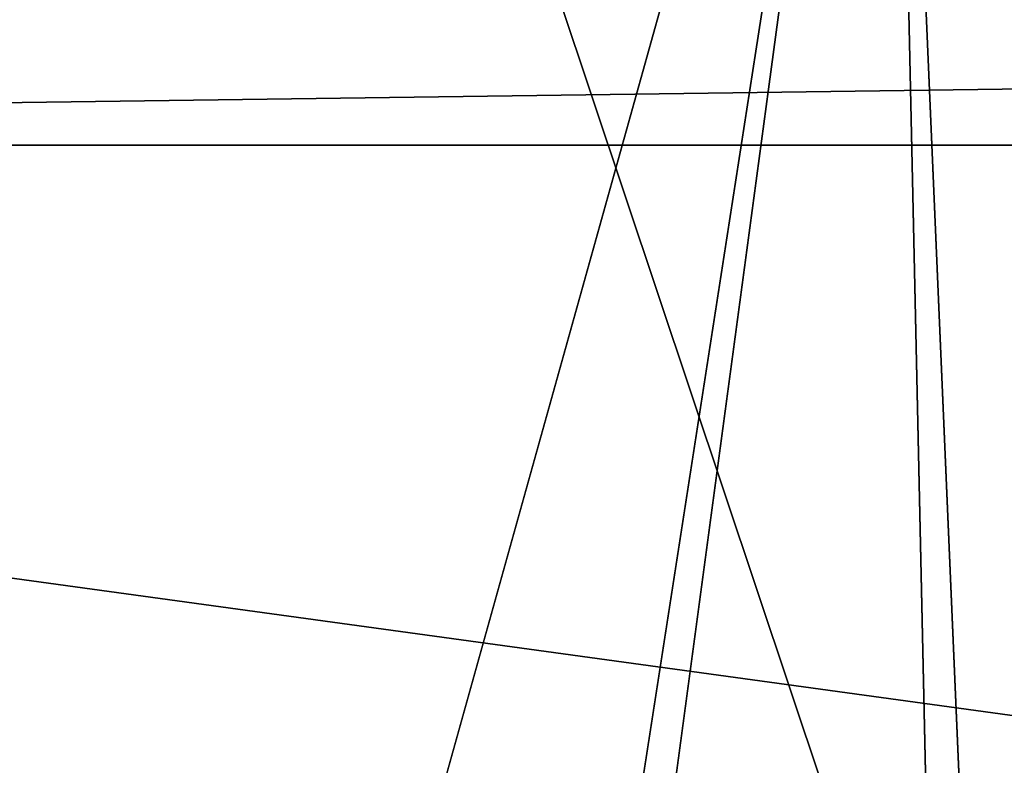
# Model space of a CAD drawing. Header units: millimetres. Extents: x -100 to 89, y -38 to 69.
# Tile 172 of 256: x -70.632 to -69.98, y 2.454 to 2.947. Entities that reach past the tile are written whole.
import ezdxf

# ---------------------------------------------------------------- set-up
doc = ezdxf.new("R2010")
doc.units = ezdxf.units.MM
doc.header["$LTSCALE"] = 65.185185
for name, color, linetype in [('479', 7, 'CONTINUOUS'), ('493', 7, 'CONTINUOUS'), ('514', 7, 'CONTINUOUS'), ('808', 7, 'CONTINUOUS'), ('815', 7, 'CONTINUOUS')]:
    doc.layers.add(name, color=color, linetype=linetype)

msp = doc.modelspace()

# ---------------------------------------------------------------- linework, layer by layer
at = {"layer": '479', "linetype": 'CONTINUOUS'}
for points in [[(-73.18838, 0.81631, 87.05), (-43.95769, 7.48831, 87.05), (-87.04231, 7.48831, 87.05), (-73.18838, 0.81631, 87.05)], [(-57.81162, 0.81631, 87.05), (-43.95769, 7.48831, 87.05), (-73.18838, 0.81631, 87.05), (-57.81162, 0.81631, 87.05)]]:
    msp.add_3dface(points, dxfattribs=at)
at = {"layer": '493', "linetype": 'CONTINUOUS'}
for points in [[(-57.81162, 0.81631, 80.05), (-73.18838, 0.81631, 80.05), (-72.7211, 2.86366, 80.05), (-57.81162, 0.81631, 80.05)], [(-58.2789, 2.86366, 80.05), (-57.81162, 0.81631, 80.05), (-72.7211, 2.86366, 80.05), (-58.2789, 2.86366, 80.05)]]:
    msp.add_3dface(points, dxfattribs=at)
at = {"layer": '514', "linetype": 'CONTINUOUS'}
for points in [[(-58.2789, 2.86366, 80.05), (-72.7211, 2.86366, 80.05), (-58.3237, 3.05857, 80.25), (-58.2789, 2.86366, 80.05)], [(-72.7211, 2.86366, 80.05), (-72.6763, 3.05857, 80.25), (-58.3237, 3.05857, 80.25), (-72.7211, 2.86366, 80.05)]]:
    msp.add_3dface(points, dxfattribs=at)
at = {"layer": '808', "linetype": 'CONTINUOUS'}
for points in [[(-65.5, 4.5, 341.05), (-70.79007, 4.5, 339.33115), (-65.5, -11.3, 341.05), (-65.5, 4.5, 341.05)], [(-65.5, -11.3, 341.05), (-70.79007, 4.5, 339.33115), (-70.78906, -11.29967, 339.33189), (-65.5, -11.3, 341.05)], [(-70.79007, 4.5, 324.76885), (-65.5, 4.5, 323.05), (-70.78982, -11.29967, 324.76866), (-70.79007, 4.5, 324.76885)], [(-70.78982, -11.29967, 324.76866), (-65.5, 4.5, 323.05), (-65.5, -11.3, 323.05), (-70.78982, -11.29967, 324.76866)]]:
    msp.add_3dface(points, dxfattribs=at)
at = {"layer": '815', "linetype": 'CONTINUOUS'}
for points in [[(-70.05539, 3.5, 325.78016), (-72.8707, 3.5, 329.65516), (-71.31403, -5.83788, 326.9256), (-70.05539, 3.5, 325.78016)], [(-72.8707, 3.5, 334.44484), (-70.05539, 3.5, 338.31984), (-72.61213, -5.65741, 335.12898), (-72.8707, 3.5, 334.44484)], [(-72.61213, -5.65741, 335.12898), (-70.05539, 3.5, 338.31984), (-71.47098, -5.61196, 336.99063), (-72.61213, -5.65741, 335.12898)], [(-71.47098, -5.61196, 336.99063), (-70.05539, 3.5, 338.31984), (-69.85568, -5.56811, 338.46019), (-71.47098, -5.61196, 336.99063)], [(-69.65363, -5.8819, 325.50708), (-70.05539, 3.5, 325.78016), (-71.31403, -5.83788, 326.9256), (-69.65363, -5.8819, 325.50708)], [(-65.5, 3.5, 324.3), (-70.05539, 3.5, 325.78016), (-65.5, -5.9725, 324.3), (-65.5, 3.5, 324.3)], [(-65.5, -5.9725, 324.3), (-70.05539, 3.5, 325.78016), (-67.66254, -5.92791, 324.60783), (-65.5, -5.9725, 324.3)], [(-67.66254, -5.92791, 324.60783), (-70.05539, 3.5, 325.78016), (-69.65363, -5.8819, 325.50708), (-67.66254, -5.92791, 324.60783)], [(-70.05539, 3.5, 338.31984), (-65.5, 3.5, 339.8), (-69.85568, -5.56811, 338.46019), (-70.05539, 3.5, 338.31984)]]:
    msp.add_3dface(points, dxfattribs=at)

doc.saveas('drawing.dxf')
